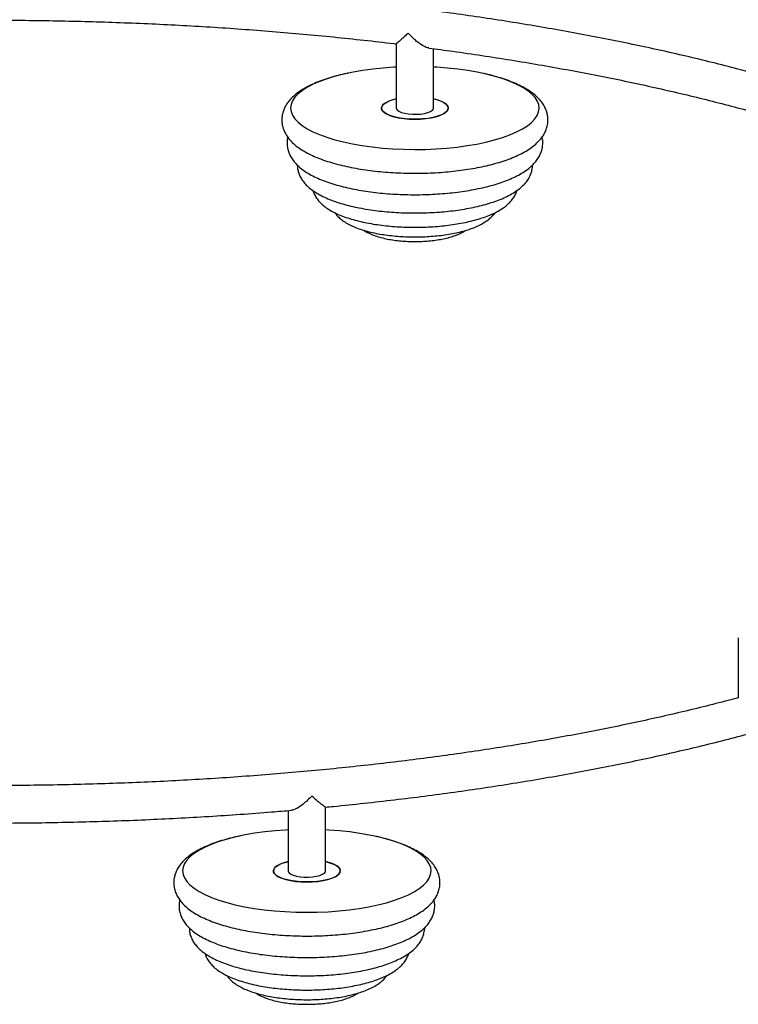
# Paper-space layout '_Dimétrica' of a CAD drawing. Header units: millimetres. Extents: x -788 to 211, y -444 to 934.
# Tile 4 of 7: x -277 to -9, y -444 to -76. Entities that reach past the tile are written whole.
import ezdxf

# ---------------------------------------------------------------- set-up
doc = ezdxf.new("R2010")
doc.units = ezdxf.units.MM

psp = doc.layouts.new('_Dimétrica')

# ---------------------------------------------------------------- linework, layer by layer
at = {"color": 7, "linetype": 'Continuous', "lineweight": 25}
for p, q in [((-136.64, -85.38), (-136.64, -109.4)), ((-122.64, -109.4), (-122.64, -87.21)), ((-8.75, -307.34), (-8.75, -329.74)), ((-163.04, -394.4), (-163.04, -370.56)), ((-177.04, -371.86), (-177.04, -394.4))]:
    psp.add_line(p, q, dxfattribs=at)
at = {"color": 7, "linetype": 'Continuous', "lineweight": 25, "flags": 128}
for points in [[(-136.64, -94.1), (-137.58, -94.15), (-141.54, -94.44), (-145.41, -94.84), (-149.15, -95.35), (-152.75, -95.97), (-156.18, -96.69), (-159.4, -97.51), (-162.39, -98.42), (-165.14, -99.42), (-167.62, -100.49), (-169.8, -101.62), (-171.68, -102.82), (-173.25, -104.07), (-174.48, -105.35), (-175.36, -106.67), (-175.9, -108.01), (-176.09, -109.36), (-175.93, -110.71), (-175.41, -112.05), (-174.54, -113.37), (-173.34, -114.66), (-171.8, -115.91), (-169.94, -117.11), (-167.77, -118.25), (-165.31, -119.32), (-162.58, -120.32), (-159.6, -121.24), (-156.39, -122.06), (-152.98, -122.79), (-149.39, -123.42), (-145.65, -123.94), (-141.79, -124.35), (-137.84, -124.64), (-133.82, -124.82), (-129.78, -124.89), (-125.73, -124.83), (-121.71, -124.66), (-117.75, -124.37), (-113.88, -123.97), (-110.13, -123.45), (-106.53, -122.83), (-103.11, -122.11), (-99.89, -121.29), (-96.89, -120.38), (-94.15, -119.39), (-91.67, -118.32), (-89.48, -117.18), (-87.6, -115.99), (-86.04, -114.74), (-84.81, -113.45), (-83.92, -112.13), (-83.38, -110.8), (-83.2, -109.45), (-83.36, -108.1), (-83.88, -106.76), (-84.74, -105.44), (-85.95, -104.15), (-87.49, -102.9), (-89.35, -101.7), (-91.52, -100.56), (-93.98, -99.48), (-96.71, -98.49), (-99.69, -97.57), (-102.89, -96.75), (-106.31, -96.02), (-109.89, -95.39), (-113.63, -94.87), (-117.49, -94.46), (-121.45, -94.16), (-122.64, -94.1)], [(-136.64, -105.95), (-138.27, -106.39), (-139.67, -106.92), (-140.79, -107.52), (-141.59, -108.17), (-142.04, -108.86), (-142.13, -109.57), (-141.87, -110.27), (-141.26, -110.95), (-140.31, -111.58), (-139.05, -112.15), (-137.52, -112.64), (-135.77, -113.03), (-133.84, -113.33), (-131.79, -113.51), (-129.68, -113.57)], [(-122.64, -105.95), (-121.58, -106.22), (-120.08, -106.72), (-118.86, -107.3), (-117.95, -107.93), (-117.37, -108.61), (-117.15, -109.32), (-117.28, -110.02), (-117.77, -110.71), (-118.61, -111.36), (-119.76, -111.95), (-121.19, -112.47), (-122.87, -112.9), (-124.74, -113.24), (-126.76, -113.46), (-128.85, -113.56), (-130.97, -113.55), (-133.06, -113.41), (-135.04, -113.16), (-136.87, -112.8), (-138.49, -112.35), (-139.85, -111.81), (-140.93, -111.2), (-141.67, -110.54), (-142.07, -109.84), (-142.12, -109.14), (-141.8, -108.44), (-141.14, -107.77), (-140.14, -107.14), (-138.85, -106.58), (-137.28, -106.1), (-136.64, -105.95)], [(-129.68, -113.57), (-127.57, -113.51), (-125.51, -113.34), (-123.58, -113.05), (-121.82, -112.65), (-120.28, -112.16), (-119.02, -111.6), (-118.06, -110.97), (-117.43, -110.29), (-117.16, -109.59), (-117.24, -108.89), (-117.68, -108.19), (-118.47, -107.54), (-119.57, -106.93), (-120.97, -106.4), (-122.61, -105.96), (-122.64, -105.95)], [(-136.64, -109.4), (-136.62, -109.61), (-136.31, -110.12), (-135.66, -110.59), (-134.71, -111.01), (-133.51, -111.35), (-132.12, -111.59)], [(-132.12, -111.59), (-130.6, -111.71), (-129.03, -111.73), (-127.5, -111.62), (-126.07, -111.41), (-124.82, -111.09), (-123.81, -110.69), (-123.1, -110.23), (-122.71, -109.72), (-122.64, -109.4)], [(-177.04, -379.1), (-177.97, -379.15), (-181.93, -379.44), (-185.8, -379.84), (-189.55, -380.35), (-193.14, -380.97), (-196.57, -381.69), (-199.79, -382.51), (-202.79, -383.42), (-205.53, -384.42), (-208.01, -385.49), (-210.19, -386.62), (-212.08, -387.82), (-213.64, -389.07), (-214.87, -390.35), (-215.75, -391.67), (-216.3, -393.01), (-216.48, -394.36), (-216.32, -395.71), (-215.8, -397.05), (-214.93, -398.37), (-213.73, -399.66), (-212.19, -400.91), (-210.33, -402.11), (-208.16, -403.25), (-205.7, -404.32), (-202.97, -405.32), (-199.99, -406.23), (-196.78, -407.06), (-193.37, -407.79), (-189.78, -408.42), (-186.04, -408.94), (-182.18, -409.35), (-178.23, -409.64), (-174.21, -409.82), (-170.17, -409.88), (-166.12, -409.83), (-162.1, -409.66), (-158.14, -409.37), (-154.27, -408.97), (-150.52, -408.45), (-146.92, -407.83), (-143.5, -407.11), (-140.28, -406.29), (-137.28, -405.38), (-134.54, -404.39), (-132.06, -403.32), (-129.87, -402.18), (-127.99, -400.99), (-126.43, -399.74), (-125.2, -398.45), (-124.31, -397.13), (-123.77, -395.8), (-123.59, -394.45), (-123.75, -393.1), (-124.27, -391.76), (-125.13, -390.44), (-126.34, -389.15), (-127.88, -387.9), (-129.74, -386.7), (-131.91, -385.56), (-134.37, -384.48), (-137.1, -383.48), (-140.08, -382.57), (-143.28, -381.74), (-146.7, -381.02), (-150.29, -380.39), (-154.02, -379.87), (-157.89, -379.46), (-161.84, -379.16), (-163.04, -379.1)], [(-177.04, -390.95), (-178.66, -391.39), (-180.06, -391.91), (-181.18, -392.52), (-181.98, -393.17), (-182.43, -393.86), (-182.52, -394.57), (-182.26, -395.27), (-181.65, -395.94), (-180.7, -396.58), (-179.44, -397.15), (-177.91, -397.64), (-176.16, -398.03), (-174.23, -398.33), (-172.18, -398.51), (-170.07, -398.57)], [(-163.04, -390.95), (-161.97, -391.22), (-160.47, -391.72), (-159.25, -392.29), (-158.34, -392.93), (-157.76, -393.61), (-157.54, -394.32), (-157.67, -395.02), (-158.16, -395.71), (-159, -396.36), (-160.15, -396.95), (-161.58, -397.47), (-163.26, -397.9), (-165.13, -398.24), (-167.15, -398.46), (-169.25, -398.56), (-171.37, -398.54), (-173.45, -398.41), (-175.43, -398.16), (-177.26, -397.8), (-178.88, -397.35), (-180.24, -396.81), (-181.32, -396.2), (-182.06, -395.54), (-182.46, -394.84), (-182.51, -394.13), (-182.19, -393.44), (-181.53, -392.76), (-180.53, -392.14), (-179.24, -391.58), (-177.67, -391.1), (-177.04, -390.95)], [(-170.07, -398.57), (-167.96, -398.51), (-165.9, -398.33), (-163.97, -398.05), (-162.21, -397.65), (-160.67, -397.16), (-159.41, -396.6), (-158.45, -395.97), (-157.82, -395.29), (-157.55, -394.59), (-157.63, -393.88), (-158.07, -393.19), (-158.86, -392.54), (-159.96, -391.93), (-161.36, -391.4), (-163.01, -390.96), (-163.04, -390.95)], [(-177.04, -394.4), (-177.01, -394.61), (-176.7, -395.12), (-176.05, -395.59), (-175.11, -396.01), (-173.91, -396.35), (-172.51, -396.58)], [(-172.51, -396.58), (-170.99, -396.71), (-169.43, -396.73), (-167.89, -396.62), (-166.46, -396.41), (-165.21, -396.09), (-164.2, -395.69), (-163.49, -395.23), (-163.1, -394.72), (-163.04, -394.4)]]:
    psp.add_lwpolyline(points, dxfattribs=at)
at = {"color": 7, "linetype": 'Continuous', "lineweight": 25}
for points, knots in [([(-4.25, -96.09), (-5.42, -95.77), (-9.7, -94.6), (-17.3, -92.67), (-27.03, -90.3), (-36.95, -88.03), (-47.04, -85.84), (-57.3, -83.75), (-67.72, -81.74), (-78.29, -79.83), (-89, -78.02), (-99.85, -76.3), (-110.83, -74.68), (-119.12, -73.52), (-123.79, -72.93), (-124.71, -72.82)], [0, 0, 0, 0, 0.032343, 0.118501, 0.20463, 0.290732, 0.376809, 0.462863, 0.548897, 0.634911, 0.720907, 0.806887, 0.892853, 0.978805, 1, 1, 1, 1]), ([(-358.88, -78.39), (-355.19, -78.2), (-347.59, -77.82), (-336.02, -77.36), (-324.21, -77), (-312.37, -76.74), (-300.52, -76.58), (-288.65, -76.53), (-276.79, -76.58), (-264.93, -76.74), (-253.09, -77), (-241.28, -77.37), (-229.5, -77.84), (-217.77, -78.41), (-206.08, -79.09), (-194.45, -79.87), (-182.89, -80.76), (-171.41, -81.74), (-160.01, -82.83), (-148.71, -84.02), (-140.91, -84.89), (-136.91, -85.39), (-136.6, -85.43)], [0, 0, 0, 0, 0.0496366, 0.1021966, 0.1547586, 0.2073223, 0.2598871, 0.3124527, 0.3650187, 0.4175844, 0.4701495, 0.5227135, 0.575276, 0.6278364, 0.6803944, 0.7329495, 0.7855012, 0.8380491, 0.8905925, 0.9431309, 0.9956639, 1, 1, 1, 1]), ([(-132.12, -81.42), (-132.12, -81.42), (-132.62, -81.86), (-133.59, -82.73), (-135.03, -84.01), (-136.11, -84.97), (-136.66, -85.45), (-136.61, -85.39), (-136.59, -85.38)], [0, 0, 0, 0, 0.001563, 0.213177, 0.430998, 0.725821, 0.94439, 1, 1, 1, 1]), ([(-124.47, -86.92), (-124.77, -86.87), (-125.65, -86.72), (-127.17, -85.86), (-128.79, -84.67), (-130.4, -83.26), (-131.5, -82.12), (-132.12, -81.42), (-132.12, -81.42)], [0, 0, 0, 0, 0.127554, 0.381825, 0.556945, 0.737003, 0.998433, 1, 1, 1, 1]), ([(-124.48, -86.96), (-121.46, -87.36), (-114.77, -88.25), (-104.57, -89.75), (-93.84, -91.41), (-83.26, -93.18), (-72.82, -95.04), (-62.54, -96.98), (-52.42, -99.02), (-42.47, -101.15), (-32.7, -103.36), (-23.11, -105.65), (-13.74, -108.03), (-7.45, -109.68), (-4.35, -110.56), (-4.25, -110.58)], [0, 0, 0, 0, 0.069506, 0.153921, 0.238322, 0.32271, 0.407081, 0.491436, 0.575772, 0.660088, 0.744382, 0.828653, 0.912898, 0.997115, 1, 1, 1, 1]), ([(-154.48, -96.32), (-154.69, -96.36), (-156.05, -96.63), (-158.42, -97.22), (-161.54, -98.09), (-164.47, -99.08), (-167.22, -100.17), (-169.75, -101.38), (-172.08, -102.71), (-174.09, -104.15), (-175.76, -105.65), (-177.08, -107.17), (-178.11, -108.75), (-178.84, -110.38), (-179.3, -112.09), (-179.45, -113.87), (-179.28, -115.66), (-178.81, -117.37), (-178.06, -119), (-177.04, -120.56), (-175.73, -122.06), (-174.1, -123.51), (-172.15, -124.91), (-169.89, -126.23), (-167.35, -127.45), (-164.58, -128.56), (-161.62, -129.56), (-158.47, -130.45), (-155.17, -131.24), (-151.72, -131.92), (-148.14, -132.5), (-144.46, -132.97), (-140.69, -133.33), (-136.85, -133.59), (-133.2, -133.73), (-130.84, -133.75), (-129.78, -133.76)], [0, 0, 0, 0, 0.005902, 0.037812, 0.069918, 0.10228, 0.134968, 0.168063, 0.20163, 0.235634, 0.266151, 0.294717, 0.32128, 0.346276, 0.370267, 0.39582, 0.420667, 0.445361, 0.470505, 0.496778, 0.524786, 0.554892, 0.586938, 0.620168, 0.653644, 0.686821, 0.719617, 0.75207, 0.784244, 0.816201, 0.847991, 0.879656, 0.911227, 0.942733, 0.974195, 1, 1, 1, 1]), ([(-129.78, -133.76), (-129.09, -133.75), (-127.11, -133.75), (-123.84, -133.65), (-119.99, -133.44), (-116.2, -133.11), (-112.5, -132.68), (-108.89, -132.15), (-105.41, -131.51), (-102.08, -130.77), (-98.9, -129.93), (-95.89, -128.98), (-93.08, -127.93), (-90.46, -126.77), (-88.06, -125.48), (-85.88, -124.05), (-84.05, -122.54), (-82.58, -120.98), (-81.47, -119.42), (-80.65, -117.8), (-80.1, -116.1), (-79.85, -114.32), (-79.93, -112.5), (-80.32, -110.77), (-80.99, -109.12), (-81.94, -107.54), (-83.17, -106.03), (-84.7, -104.56), (-86.56, -103.15), (-88.74, -101.8), (-91.21, -100.55), (-93.92, -99.41), (-96.83, -98.38), (-99.94, -97.46), (-102.28, -96.85), (-103.64, -96.57), (-103.84, -96.53)], [0, 0, 0, 0, 0.016678, 0.048332, 0.080005, 0.111711, 0.143469, 0.175303, 0.20724, 0.239314, 0.271569, 0.304056, 0.336844, 0.370011, 0.403633, 0.437731, 0.472056, 0.50147, 0.528812, 0.554415, 0.578828, 0.6049, 0.630063, 0.654933, 0.680059, 0.706137, 0.733808, 0.76353, 0.795316, 0.828547, 0.862295, 0.895808, 0.928942, 0.961716, 0.99419, 1, 1, 1, 1]), ([(-177.16, -120.3), (-177.21, -120.48), (-177.42, -121.24), (-177.48, -122.63), (-177.31, -124.4), (-176.82, -126.09), (-176.07, -127.69), (-175.03, -129.21), (-173.72, -130.68), (-172.09, -132.1), (-170.13, -133.47), (-167.86, -134.75), (-165.32, -135.93), (-162.56, -137.01), (-159.6, -137.96), (-156.48, -138.82), (-153.19, -139.56), (-149.77, -140.2), (-146.23, -140.73), (-142.59, -141.16), (-138.87, -141.48), (-135.1, -141.69), (-132.05, -141.77), (-129.61, -141.78), (-127.16, -141.77), (-123.96, -141.68), (-120.19, -141.46), (-116.48, -141.13), (-112.86, -140.7), (-109.34, -140.17), (-105.95, -139.53), (-102.7, -138.79), (-99.61, -137.94), (-96.7, -136.99), (-93.97, -135.94), (-91.45, -134.76), (-89.14, -133.46), (-87.13, -132.05), (-85.47, -130.58), (-84.15, -129.08), (-83.13, -127.52), (-82.4, -125.92), (-81.94, -124.22), (-81.81, -122.47), (-81.89, -121.12), (-82.09, -120.42), (-82.13, -120.27)], [0, 0, 0, 0, 0.006357, 0.026667, 0.046423, 0.066065, 0.086092, 0.107061, 0.129469, 0.153614, 0.179347, 0.206014, 0.232818, 0.259351, 0.285564, 0.311496, 0.337203, 0.362737, 0.388139, 0.413444, 0.438677, 0.463861, 0.489015, 0.499018, 0.512263, 0.5374, 0.562553, 0.587735, 0.612962, 0.638255, 0.663639, 0.689144, 0.714807, 0.740678, 0.766816, 0.793292, 0.820165, 0.847421, 0.871873, 0.894701, 0.915876, 0.935776, 0.954864, 0.975208, 0.994975, 1, 1, 1, 1]), ([(-173.57, -130.75), (-173.58, -131.04), (-173.59, -131.91), (-173.26, -133.31), (-172.65, -134.91), (-171.76, -136.42), (-170.59, -137.86), (-169.14, -139.25), (-167.36, -140.58), (-165.25, -141.84), (-162.86, -143.01), (-160.23, -144.07), (-157.41, -145.01), (-154.41, -145.84), (-151.26, -146.56), (-147.98, -147.17), (-144.57, -147.68), (-141.08, -148.08), (-137.5, -148.37), (-133.94, -148.55), (-131.35, -148.6), (-129.34, -148.61), (-127.26, -148.59), (-124.19, -148.5), (-120.59, -148.28), (-117.05, -147.96), (-113.59, -147.53), (-110.25, -146.99), (-107.03, -146.35), (-103.96, -145.6), (-101.05, -144.75), (-98.32, -143.79), (-95.78, -142.72), (-93.44, -141.51), (-91.32, -140.16), (-89.54, -138.72), (-88.13, -137.22), (-87.08, -135.72), (-86.31, -134.16), (-85.84, -132.51), (-85.63, -131.34), (-85.68, -130.73), (-85.68, -130.71)], [0, 0, 0, 0, 0.011006, 0.032451, 0.053997, 0.076295, 0.099975, 0.125555, 0.153182, 0.182342, 0.212074, 0.241555, 0.270641, 0.299363, 0.327795, 0.356003, 0.384045, 0.411965, 0.439797, 0.467571, 0.493844, 0.49886, 0.513471, 0.541195, 0.568942, 0.596726, 0.624571, 0.652505, 0.680561, 0.708783, 0.737225, 0.765957, 0.795065, 0.824641, 0.854728, 0.885089, 0.910536, 0.934005, 0.955934, 0.976874, 0.999256, 1, 1, 1, 1]), ([(-167.69, -140.28), (-167.65, -140.47), (-167.47, -141.19), (-166.87, -142.35), (-165.94, -143.76), (-164.71, -145.1), (-163.19, -146.38), (-161.34, -147.6), (-159.18, -148.74), (-156.75, -149.78), (-154.12, -150.69), (-151.32, -151.48), (-148.37, -152.17), (-145.29, -152.74), (-142.09, -153.2), (-138.81, -153.55), (-135.46, -153.8), (-132.43, -153.92), (-129.92, -153.95), (-127.41, -153.93), (-124.55, -153.83), (-121.2, -153.61), (-117.91, -153.29), (-114.72, -152.85), (-111.63, -152.31), (-108.68, -151.66), (-105.88, -150.91), (-103.25, -150.04), (-100.79, -149.05), (-98.52, -147.93), (-96.54, -146.7), (-94.87, -145.38), (-93.55, -144.01), (-92.54, -142.58), (-91.88, -141.34), (-91.67, -140.54), (-91.6, -140.29)], [0, 0, 0, 0, 0.008552, 0.033016, 0.058583, 0.086035, 0.115992, 0.148485, 0.18258, 0.216855, 0.250636, 0.283889, 0.31671, 0.349205, 0.381463, 0.413551, 0.445523, 0.47742, 0.499147, 0.515935, 0.547785, 0.579668, 0.61161, 0.643648, 0.675827, 0.708206, 0.740856, 0.773876, 0.807389, 0.84154, 0.876419, 0.907933, 0.936951, 0.963495, 0.98823, 1, 1, 1, 1]), ([(-159.52, -148.52), (-159.42, -148.68), (-159.02, -149.3), (-158.1, -150.26), (-156.71, -151.44), (-154.99, -152.54), (-152.96, -153.57), (-150.66, -154.48), (-148.17, -155.27), (-145.52, -155.94), (-142.75, -156.49), (-139.87, -156.92), (-136.91, -157.24), (-133.88, -157.46), (-131.48, -157.53), (-129.55, -157.55), (-127.63, -157.53), (-125.05, -157.44), (-122.05, -157.21), (-119.11, -156.88), (-116.27, -156.44), (-113.55, -155.89), (-110.96, -155.23), (-108.53, -154.45), (-106.26, -153.54), (-104.16, -152.47), (-102.36, -151.29), (-100.93, -150), (-100.08, -149.09), (-99.76, -148.54), (-99.73, -148.49)], [0, 0, 0, 0, 0.010658, 0.043076, 0.078725, 0.118118, 0.160283, 0.202921, 0.244765, 0.285784, 0.326168, 0.366099, 0.405718, 0.445132, 0.484425, 0.498462, 0.519149, 0.558385, 0.597683, 0.637096, 0.676702, 0.716599, 0.756914, 0.797824, 0.839562, 0.882404, 0.926474, 0.963364, 0.996568, 1, 1, 1, 1]), ([(-148.77, -155.05), (-148.73, -155.08), (-148.2, -155.48), (-146.96, -156.11), (-145.03, -156.96), (-142.83, -157.66), (-140.49, -158.23), (-138.05, -158.67), (-135.52, -158.99), (-132.99, -159.19), (-131.04, -159.25), (-129.5, -159.27), (-127.91, -159.25), (-125.72, -159.15), (-123.17, -158.92), (-120.7, -158.58), (-118.32, -158.12), (-116.07, -157.55), (-113.95, -156.83), (-112.1, -156.04), (-111.07, -155.38), (-110.61, -155.09)], [0, 0, 0, 0, 0.004332, 0.062744, 0.126157, 0.189456, 0.250923, 0.310897, 0.369871, 0.428224, 0.48309, 0.500047, 0.530582, 0.58846, 0.646516, 0.704932, 0.763969, 0.823988, 0.885509, 0.949273, 1, 1, 1, 1]), ([(-163.08, -370.6), (-162.08, -370.51), (-157.23, -370.05), (-148.62, -369.14), (-137.26, -367.86), (-126.01, -366.47), (-114.87, -364.98), (-103.85, -363.4), (-92.96, -361.71), (-82.2, -359.93), (-71.58, -358.06), (-61.11, -356.09), (-50.79, -354.03), (-40.64, -351.88), (-30.66, -349.63), (-20.86, -347.3), (-11.23, -344.88), (-1.8, -342.38), (7.43, -339.79), (16.47, -337.11), (25.3, -334.36), (33.91, -331.52), (42.31, -328.61), (50.46, -325.62), (56.76, -323.21), (60.26, -321.78), (61.2, -321.39)], [0, 0, 0, 0, 0.011426, 0.055527, 0.099632, 0.143742, 0.187858, 0.231979, 0.276107, 0.320242, 0.364385, 0.408536, 0.452697, 0.496868, 0.54105, 0.585243, 0.62945, 0.67367, 0.717906, 0.762158, 0.806427, 0.850716, 0.895025, 0.939356, 0.983711, 1, 1, 1, 1]), ([(-8.74, -329.71), (-9.99, -330.05), (-14.28, -331.21), (-21.83, -333.12), (-31.38, -335.43), (-41.12, -337.65), (-51.04, -339.78), (-61.13, -341.83), (-71.39, -343.79), (-81.8, -345.66), (-92.36, -347.44), (-103.07, -349.12), (-113.9, -350.71), (-124.86, -352.2), (-135.94, -353.6), (-147.13, -354.9), (-158.42, -356.1), (-169.81, -357.2), (-181.28, -358.2), (-192.83, -359.1), (-204.44, -359.89), (-216.12, -360.59), (-227.85, -361.18), (-239.62, -361.66), (-251.43, -362.04), (-263.27, -362.32), (-275.12, -362.49), (-286.99, -362.56), (-298.85, -362.52), (-310.71, -362.38), (-322.55, -362.14), (-334.37, -361.79), (-346.15, -361.33), (-357.9, -360.77), (-369.59, -360.11), (-381.23, -359.34), (-392.8, -358.48), (-404.29, -357.51), (-415.71, -356.44), (-427.03, -355.26), (-437.45, -354.09), (-444.06, -353.27), (-446.97, -352.91)], [0, 0, 0, 0, 0.010407, 0.035853, 0.061307, 0.08677, 0.112239, 0.137716, 0.163199, 0.188688, 0.214183, 0.239682, 0.265186, 0.290694, 0.316206, 0.341721, 0.36724, 0.392761, 0.418285, 0.443811, 0.469339, 0.494869, 0.5204, 0.545932, 0.571466, 0.597, 0.622536, 0.648071, 0.673607, 0.699142, 0.724677, 0.750212, 0.775746, 0.801279, 0.826811, 0.852342, 0.877871, 0.903398, 0.928923, 0.954446, 0.979966, 1, 1, 1, 1]), ([(-442.57, -367.56), (-438.88, -367.99), (-431.41, -368.87), (-420.05, -370.07), (-408.53, -371.18), (-396.92, -372.19), (-385.24, -373.09), (-373.5, -373.89), (-361.7, -374.59), (-349.84, -375.18), (-337.95, -375.67), (-326.02, -376.05), (-314.07, -376.33), (-302.09, -376.5), (-290.11, -376.56), (-278.13, -376.52), (-266.16, -376.37), (-254.2, -376.12), (-242.26, -375.76), (-230.36, -375.3), (-218.5, -374.73), (-206.68, -374.06), (-194.93, -373.28), (-184.61, -372.52), (-178.24, -371.97), (-175.74, -371.75)], [0, 0, 0, 0, 0.043346, 0.087562, 0.131774, 0.175981, 0.220185, 0.264386, 0.308584, 0.352779, 0.396973, 0.441164, 0.485355, 0.529544, 0.573733, 0.617922, 0.662111, 0.7063, 0.75049, 0.794681, 0.838874, 0.883068, 0.927265, 0.971464, 1, 1, 1, 1]), ([(-168.19, -366.48), (-168.19, -366.49), (-168.71, -367.03), (-169.78, -368.09), (-171.67, -369.72), (-173.59, -371.01), (-175.08, -371.72), (-175.62, -371.71), (-175.75, -371.71)], [0, 0, 0, 0, 0.001547, 0.206593, 0.417637, 0.711556, 0.928851, 1, 1, 1, 1]), ([(-163.08, -370.59), (-163.14, -370.57), (-163.29, -370.53), (-164.11, -369.93), (-165.19, -369.05), (-166.48, -367.97), (-167.53, -367.06), (-168.19, -366.49), (-168.19, -366.48)], [0, 0, 0, 0, 0.1401851, 0.3909655, 0.5618127, 0.7374937, 0.9984513, 1, 1, 1, 1]), ([(-194.87, -381.32), (-195.08, -381.36), (-196.44, -381.63), (-198.81, -382.22), (-201.93, -383.09), (-204.86, -384.08), (-207.61, -385.17), (-210.15, -386.38), (-212.47, -387.71), (-214.48, -389.15), (-216.15, -390.65), (-217.47, -392.17), (-218.5, -393.75), (-219.23, -395.38), (-219.69, -397.09), (-219.84, -398.87), (-219.67, -400.66), (-219.2, -402.37), (-218.45, -404), (-217.43, -405.56), (-216.12, -407.06), (-214.49, -408.51), (-212.54, -409.91), (-210.28, -411.23), (-207.74, -412.45), (-204.97, -413.56), (-202.01, -414.56), (-198.86, -415.45), (-195.56, -416.24), (-192.11, -416.92), (-188.53, -417.5), (-184.85, -417.97), (-181.08, -418.33), (-177.24, -418.58), (-173.6, -418.73), (-171.23, -418.75), (-170.17, -418.75)], [0, 0, 0, 0, 0.005902, 0.037812, 0.069918, 0.10228, 0.134968, 0.168063, 0.20163, 0.235634, 0.266151, 0.294717, 0.32128, 0.346276, 0.370267, 0.39582, 0.420667, 0.445361, 0.470505, 0.496778, 0.524786, 0.554892, 0.586938, 0.620168, 0.653644, 0.686821, 0.719617, 0.75207, 0.784244, 0.816201, 0.847991, 0.879656, 0.911227, 0.942733, 0.974195, 1, 1, 1, 1]), ([(-170.17, -418.75), (-169.48, -418.75), (-167.5, -418.75), (-164.23, -418.65), (-160.38, -418.44), (-156.59, -418.11), (-152.89, -417.68), (-149.28, -417.15), (-145.8, -416.51), (-142.47, -415.77), (-139.29, -414.93), (-136.29, -413.98), (-133.47, -412.93), (-130.85, -411.77), (-128.45, -410.48), (-126.27, -409.05), (-124.44, -407.54), (-122.97, -405.98), (-121.86, -404.41), (-121.04, -402.8), (-120.49, -401.1), (-120.24, -399.32), (-120.32, -397.5), (-120.71, -395.77), (-121.38, -394.11), (-122.33, -392.54), (-123.56, -391.02), (-125.09, -389.56), (-126.95, -388.15), (-129.13, -386.8), (-131.6, -385.55), (-134.31, -384.41), (-137.22, -383.38), (-140.33, -382.46), (-142.67, -381.85), (-144.03, -381.57), (-144.23, -381.53)], [0, 0, 0, 0, 0.016678, 0.048332, 0.080005, 0.111711, 0.143469, 0.175303, 0.20724, 0.239314, 0.271569, 0.304056, 0.336844, 0.370011, 0.403633, 0.437731, 0.472056, 0.50147, 0.528812, 0.554415, 0.578828, 0.6049, 0.630063, 0.654933, 0.680059, 0.706137, 0.733808, 0.76353, 0.795316, 0.828547, 0.862295, 0.895808, 0.928942, 0.961716, 0.99419, 1, 1, 1, 1]), ([(-217.55, -405.3), (-217.6, -405.48), (-217.81, -406.24), (-217.87, -407.63), (-217.7, -409.4), (-217.22, -411.08), (-216.46, -412.69), (-215.42, -414.21), (-214.11, -415.68), (-212.48, -417.1), (-210.52, -418.47), (-208.25, -419.75), (-205.71, -420.93), (-202.95, -422), (-199.99, -422.96), (-196.87, -423.81), (-193.58, -424.56), (-190.16, -425.2), (-186.62, -425.73), (-182.98, -426.16), (-179.26, -426.47), (-175.49, -426.68), (-172.44, -426.77), (-170, -426.78), (-167.55, -426.77), (-164.35, -426.67), (-160.58, -426.46), (-156.87, -426.13), (-153.25, -425.7), (-149.73, -425.17), (-146.34, -424.53), (-143.09, -423.79), (-140, -422.94), (-137.09, -421.99), (-134.36, -420.93), (-131.84, -419.76), (-129.53, -418.46), (-127.52, -417.05), (-125.86, -415.58), (-124.54, -414.08), (-123.52, -412.52), (-122.79, -410.92), (-122.33, -409.22), (-122.2, -407.47), (-122.28, -406.12), (-122.48, -405.42), (-122.52, -405.27)], [0, 0, 0, 0, 0.006357, 0.026667, 0.046423, 0.066065, 0.086092, 0.107061, 0.129469, 0.153614, 0.179347, 0.206014, 0.232818, 0.259351, 0.285564, 0.311496, 0.337203, 0.362737, 0.388139, 0.413444, 0.438677, 0.463861, 0.489015, 0.499018, 0.512263, 0.5374, 0.562553, 0.587735, 0.612962, 0.638255, 0.663639, 0.689144, 0.714807, 0.740678, 0.766816, 0.793292, 0.820165, 0.847421, 0.871873, 0.894701, 0.915876, 0.935776, 0.954864, 0.975208, 0.994975, 1, 1, 1, 1]), ([(-213.96, -415.75), (-213.97, -416.04), (-213.98, -416.9), (-213.65, -418.31), (-213.04, -419.91), (-212.15, -421.42), (-210.98, -422.86), (-209.53, -424.25), (-207.75, -425.58), (-205.64, -426.84), (-203.25, -428.01), (-200.62, -429.07), (-197.8, -430.01), (-194.8, -430.84), (-191.65, -431.56), (-188.37, -432.17), (-184.96, -432.68), (-181.47, -433.08), (-177.89, -433.37), (-174.33, -433.55), (-171.74, -433.6), (-169.73, -433.61), (-167.65, -433.59), (-164.58, -433.5), (-160.98, -433.28), (-157.44, -432.96), (-153.98, -432.53), (-150.64, -431.99), (-147.42, -431.35), (-144.35, -430.6), (-141.44, -429.75), (-138.71, -428.79), (-136.17, -427.72), (-133.83, -426.51), (-131.71, -425.16), (-129.93, -423.72), (-128.52, -422.21), (-127.47, -420.71), (-126.7, -419.16), (-126.23, -417.51), (-126.02, -416.34), (-126.07, -415.73), (-126.07, -415.71)], [0, 0, 0, 0, 0.011006, 0.032451, 0.053997, 0.076295, 0.099975, 0.125555, 0.153182, 0.182342, 0.212074, 0.241555, 0.270641, 0.299363, 0.327795, 0.356003, 0.384045, 0.411965, 0.439797, 0.467571, 0.493844, 0.49886, 0.513471, 0.541195, 0.568942, 0.596726, 0.624571, 0.652505, 0.680561, 0.708783, 0.737225, 0.765957, 0.795065, 0.824641, 0.854728, 0.885089, 0.910536, 0.934005, 0.955934, 0.976874, 0.999256, 1, 1, 1, 1]), ([(-208.08, -425.28), (-208.04, -425.46), (-207.86, -426.19), (-207.26, -427.35), (-206.33, -428.76), (-205.1, -430.1), (-203.58, -431.38), (-201.73, -432.6), (-199.57, -433.74), (-197.15, -434.77), (-194.51, -435.69), (-191.71, -436.48), (-188.76, -437.17), (-185.68, -437.74), (-182.48, -438.2), (-179.2, -438.55), (-175.85, -438.79), (-172.82, -438.91), (-170.31, -438.94), (-167.8, -438.93), (-164.94, -438.83), (-161.59, -438.61), (-158.3, -438.29), (-155.11, -437.85), (-152.02, -437.31), (-149.07, -436.66), (-146.27, -435.91), (-143.64, -435.04), (-141.18, -434.05), (-138.91, -432.93), (-136.93, -431.7), (-135.26, -430.38), (-133.94, -429.01), (-132.93, -427.58), (-132.27, -426.34), (-132.06, -425.54), (-131.99, -425.29)], [0, 0, 0, 0, 0.0085524, 0.0330165, 0.0585834, 0.0860348, 0.1159923, 0.1484855, 0.1825799, 0.2168552, 0.2506363, 0.2838887, 0.3167098, 0.3492055, 0.3814633, 0.4135513, 0.4455225, 0.47742, 0.499147, 0.5159347, 0.5477849, 0.5796682, 0.6116098, 0.6436477, 0.6758273, 0.7082056, 0.740856, 0.7738757, 0.8073892, 0.8415399, 0.8764194, 0.9079334, 0.9369511, 0.9634951, 0.9882297, 1, 1, 1, 1]), ([(-199.91, -433.52), (-199.81, -433.68), (-199.41, -434.3), (-198.49, -435.26), (-197.1, -436.44), (-195.38, -437.54), (-193.35, -438.57), (-191.05, -439.48), (-188.56, -440.27), (-185.91, -440.94), (-183.14, -441.49), (-180.26, -441.92), (-177.3, -442.24), (-174.27, -442.45), (-171.87, -442.53), (-169.94, -442.55), (-168.02, -442.53), (-165.45, -442.44), (-162.44, -442.21), (-159.5, -441.88), (-156.66, -441.44), (-153.94, -440.89), (-151.35, -440.23), (-148.92, -439.45), (-146.65, -438.54), (-144.55, -437.47), (-142.75, -436.29), (-141.32, -435), (-140.47, -434.09), (-140.15, -433.54), (-140.12, -433.49)], [0, 0, 0, 0, 0.010658, 0.043076, 0.078725, 0.118118, 0.160283, 0.202921, 0.244765, 0.285784, 0.326168, 0.366099, 0.405718, 0.445132, 0.484425, 0.498462, 0.519149, 0.558385, 0.597683, 0.637096, 0.676702, 0.716599, 0.756914, 0.797824, 0.839562, 0.882404, 0.926474, 0.963364, 0.996568, 1, 1, 1, 1]), ([(-189.16, -440.05), (-189.12, -440.08), (-188.59, -440.48), (-187.35, -441.11), (-185.42, -441.96), (-183.22, -442.66), (-180.88, -443.23), (-178.44, -443.67), (-175.92, -443.99), (-173.38, -444.19), (-171.43, -444.25), (-169.89, -444.26), (-168.3, -444.25), (-166.11, -444.15), (-163.56, -443.92), (-161.09, -443.58), (-158.71, -443.12), (-156.46, -442.55), (-154.34, -441.83), (-152.49, -441.04), (-151.46, -440.38), (-151, -440.08)], [0, 0, 0, 0, 0.004332, 0.062744, 0.126157, 0.189456, 0.250923, 0.310897, 0.369871, 0.428224, 0.48309, 0.500047, 0.530582, 0.58846, 0.646516, 0.704932, 0.763969, 0.823988, 0.885509, 0.949273, 1, 1, 1, 1])]:
    psp.add_open_spline(points, degree=3, knots=knots, dxfattribs=at)

doc.saveas('drawing.dxf')
